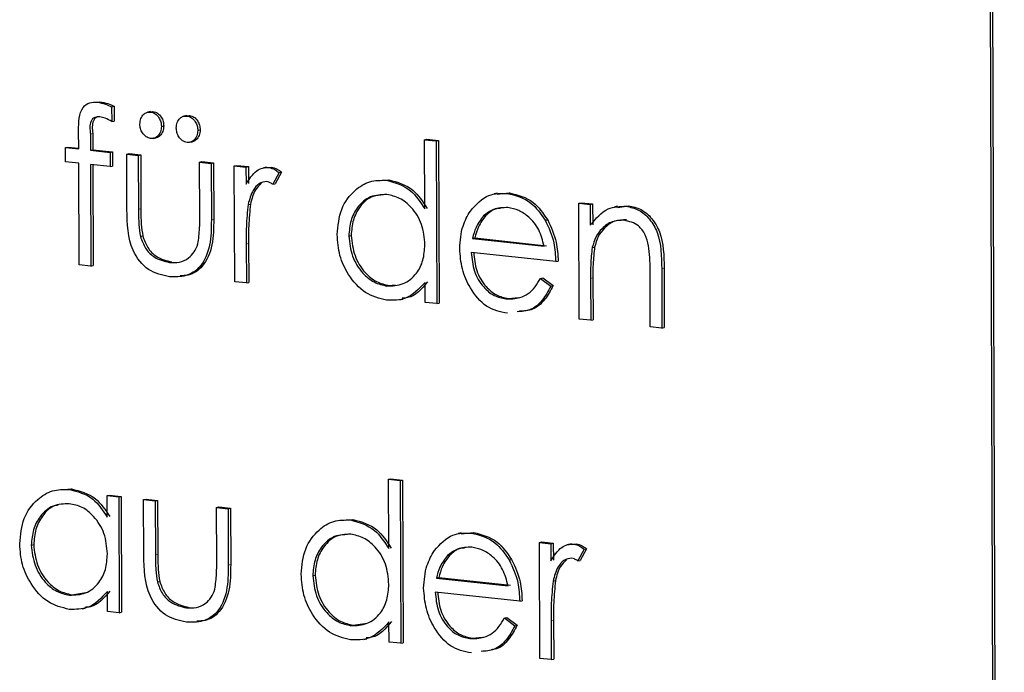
# Model space of a CAD drawing. Header units: millimetres. Extents: x 0 to 2100, y 0 to 1485.
# Tile 40 of 44: x 1701 to 1713, y 1232 to 1240. Entities that reach past the tile are written whole.
import ezdxf

# ---------------------------------------------------------------- set-up
doc = ezdxf.new("R2010")
doc.units = ezdxf.units.MM
doc.header["$LTSCALE"] = 5

msp = doc.modelspace()

# ---------------------------------------------------------------- linework, layer by layer
at = {"color": 7, "linetype": 'Continuous', "lineweight": 25}
for p, q in [((1712.898, 1199.859), (1712.728, 1248.293)), ((1712.927, 1199.865), (1712.758, 1248.3)), ((1701.631, 1239.306), (1701.661, 1239.312)), ((1701.807, 1239.25), (1701.837, 1239.256)), ((1701.807, 1239.25), (1701.808, 1239.065)), ((1701.837, 1239.256), (1701.838, 1239.071)), ((1701.808, 1239.065), (1701.838, 1239.071)), ((1702.29, 1239.189), (1702.252, 1239.181)), ((1702.286, 1239.186), (1702.322, 1239.19)), ((1702.292, 1239.184), (1702.322, 1239.19)), ((1702.743, 1239.14), (1702.706, 1239.132)), ((1702.74, 1239.137), (1702.775, 1239.141)), ((1702.746, 1239.134), (1702.775, 1239.141)), ((1701.397, 1238.723), (1701.396, 1238.954)), ((1702.427, 1239.004), (1702.456, 1239.011)), ((1702.88, 1238.955), (1702.91, 1238.961)), ((1701.542, 1238.908), (1701.542, 1238.708)), ((1701.571, 1238.914), (1701.572, 1238.714)), ((1702.324, 1238.855), (1702.362, 1238.863)), ((1705.705, 1238.839), (1705.735, 1238.845)), ((1705.708, 1237.976), (1705.705, 1238.839)), ((1705.705, 1238.839), (1705.85, 1238.823)), ((1705.735, 1238.845), (1705.879, 1238.829)), ((1705.85, 1238.823), (1705.879, 1238.829)), ((1705.85, 1238.823), (1705.857, 1236.796)), ((1705.879, 1238.829), (1705.886, 1236.802)), ((1701.232, 1238.741), (1701.262, 1238.747)), ((1701.233, 1238.564), (1701.232, 1238.741)), ((1701.232, 1238.741), (1701.397, 1238.723)), ((1701.262, 1238.747), (1701.397, 1238.733)), ((1701.542, 1238.708), (1701.572, 1238.714)), ((1701.542, 1238.708), (1701.789, 1238.681)), ((1701.572, 1238.714), (1701.818, 1238.687)), ((1702.778, 1238.806), (1702.815, 1238.813)), ((1701.789, 1238.681), (1701.818, 1238.687)), ((1701.789, 1238.681), (1701.789, 1238.503)), ((1701.818, 1238.687), (1701.819, 1238.51)), ((1701.995, 1238.658), (1702.025, 1238.665)), ((1701.995, 1238.658), (1702.139, 1238.643)), ((1701.997, 1237.968), (1701.995, 1238.658)), ((1702.025, 1238.665), (1702.169, 1238.649)), ((1702.139, 1238.643), (1702.169, 1238.649)), ((1702.139, 1238.643), (1702.142, 1237.973)), ((1702.169, 1238.649), (1702.171, 1237.979)), ((1701.398, 1238.546), (1701.233, 1238.564)), ((1701.402, 1237.279), (1701.398, 1238.546)), ((1701.789, 1238.503), (1701.543, 1238.53)), ((1701.543, 1238.53), (1701.546, 1237.263)), ((1701.572, 1238.527), (1701.576, 1237.269)), ((1701.789, 1238.503), (1701.819, 1238.51)), ((1702.902, 1238.56), (1702.932, 1238.566)), ((1702.905, 1237.89), (1702.902, 1238.56)), ((1702.902, 1238.56), (1703.047, 1238.544)), ((1702.932, 1238.566), (1703.076, 1238.551)), ((1703.047, 1238.544), (1703.076, 1238.551)), ((1703.047, 1238.544), (1703.049, 1237.841)), ((1703.076, 1238.551), (1703.079, 1237.847)), ((1703.335, 1238.513), (1703.365, 1238.519)), ((1703.335, 1238.513), (1703.48, 1238.497)), ((1703.341, 1237.068), (1703.335, 1238.513)), ((1703.365, 1238.519), (1703.51, 1238.504)), ((1703.48, 1238.497), (1703.51, 1238.504)), ((1703.48, 1238.497), (1703.481, 1238.285)), ((1703.51, 1238.504), (1703.51, 1238.291)), ((1703.735, 1238.496), (1703.698, 1238.488)), ((1703.731, 1238.493), (1703.796, 1238.498)), ((1703.767, 1238.492), (1703.796, 1238.498)), ((1703.892, 1238.429), (1703.814, 1238.283)), ((1703.922, 1238.435), (1703.843, 1238.29)), ((1703.892, 1238.429), (1703.922, 1238.435)), ((1705.169, 1238.331), (1705.261, 1238.339)), ((1705.231, 1238.333), (1705.261, 1238.339)), ((1703.814, 1238.283), (1703.843, 1238.29)), ((1706.61, 1238.171), (1706.573, 1238.163)), ((1706.609, 1238.158), (1706.765, 1238.176)), ((1706.735, 1238.17), (1706.765, 1238.176)), ((1703.507, 1238.031), (1703.537, 1238.037)), ((1707.625, 1238.048), (1707.655, 1238.054)), ((1707.625, 1238.048), (1707.77, 1238.032)), ((1707.63, 1236.603), (1707.625, 1238.048)), ((1707.655, 1238.054), (1707.799, 1238.038)), ((1707.77, 1238.032), (1707.799, 1238.038)), ((1707.77, 1238.032), (1707.77, 1237.772)), ((1707.799, 1238.038), (1707.8, 1237.778)), ((1708.11, 1238.01), (1708.073, 1238.003)), ((1708.109, 1237.995), (1708.246, 1238.015)), ((1708.217, 1238.009), (1708.246, 1238.015)), ((1706.441, 1237.889), (1706.47, 1237.895)), ((1707.209, 1237.834), (1707.239, 1237.84)), ((1702.166, 1237.632), (1702.195, 1237.639)), ((1704.761, 1237.638), (1704.791, 1237.645)), ((1706.302, 1237.609), (1706.332, 1237.615)), ((1706.302, 1237.609), (1707.194, 1237.512)), ((1706.332, 1237.615), (1707.224, 1237.518)), ((1703.483, 1237.538), (1703.485, 1237.053)), ((1703.513, 1237.544), (1703.515, 1237.059)), ((1707.794, 1237.495), (1707.823, 1237.501)), ((1707.339, 1237.319), (1706.287, 1237.433)), ((1701.546, 1237.263), (1701.402, 1237.279)), ((1701.546, 1237.263), (1701.576, 1237.269)), ((1702.528, 1237.309), (1702.557, 1237.315)), ((1707.339, 1237.319), (1707.369, 1237.325)), ((1708.659, 1237.229), (1708.661, 1236.491)), ((1708.689, 1237.235), (1708.691, 1236.498)), ((1707.15, 1237.111), (1707.179, 1237.118)), ((1707.15, 1237.111), (1707.278, 1237.015)), ((1707.179, 1237.118), (1707.308, 1237.021)), ((1707.773, 1237.11), (1707.775, 1236.588)), ((1707.802, 1237.116), (1707.804, 1236.594)), ((1708.517, 1236.507), (1708.515, 1237.187)), ((1703.485, 1237.053), (1703.341, 1237.068)), ((1703.485, 1237.053), (1703.515, 1237.059)), ((1705.237, 1237.015), (1705.266, 1237.021)), ((1705.266, 1237.021), (1705.337, 1237.031)), ((1705.712, 1236.811), (1705.711, 1237.061)), ((1707.278, 1237.015), (1707.308, 1237.021)), ((1706.718, 1236.854), (1706.748, 1236.86)), ((1706.748, 1236.86), (1706.879, 1236.873)), ((1705.396, 1236.844), (1705.433, 1236.852)), ((1705.857, 1236.796), (1705.712, 1236.811)), ((1705.857, 1236.796), (1705.886, 1236.802)), ((1707.775, 1236.588), (1707.63, 1236.603)), ((1707.775, 1236.588), (1707.804, 1236.594)), ((1708.661, 1236.491), (1708.517, 1236.507)), ((1708.661, 1236.491), (1708.691, 1236.498)), ((1705.256, 1234.606), (1705.286, 1234.612)), ((1705.256, 1234.606), (1705.4, 1234.59)), ((1705.259, 1233.743), (1705.256, 1234.606)), ((1705.286, 1234.612), (1705.43, 1234.596)), ((1705.4, 1234.59), (1705.43, 1234.596)), ((1705.4, 1234.59), (1705.408, 1232.563)), ((1705.43, 1234.596), (1705.437, 1232.569)), ((1701.214, 1234.478), (1701.306, 1234.486)), ((1701.276, 1234.48), (1701.306, 1234.486)), ((1701.752, 1234.403), (1701.782, 1234.409)), ((1701.782, 1234.409), (1701.926, 1234.394)), ((1701.753, 1234.136), (1701.752, 1234.403)), ((1701.752, 1234.403), (1701.897, 1234.387)), ((1701.897, 1234.387), (1701.926, 1234.394)), ((1701.897, 1234.387), (1701.902, 1232.943)), ((1701.926, 1234.394), (1701.931, 1232.949)), ((1702.206, 1234.354), (1702.236, 1234.36)), ((1702.206, 1234.354), (1702.35, 1234.338)), ((1702.208, 1233.664), (1702.206, 1234.354)), ((1702.236, 1234.36), (1702.38, 1234.344)), ((1702.35, 1234.338), (1702.38, 1234.344)), ((1702.35, 1234.338), (1702.353, 1233.668)), ((1702.38, 1234.344), (1702.382, 1233.674)), ((1703.113, 1234.255), (1703.143, 1234.262)), ((1703.116, 1233.585), (1703.113, 1234.255)), ((1703.113, 1234.255), (1703.258, 1234.24)), ((1703.143, 1234.262), (1703.287, 1234.246)), ((1703.258, 1234.24), (1703.287, 1234.246)), ((1703.258, 1234.24), (1703.26, 1233.536)), ((1703.287, 1234.246), (1703.29, 1233.543)), ((1704.72, 1234.098), (1704.812, 1234.106)), ((1704.782, 1234.1), (1704.812, 1234.106)), ((1706.161, 1233.938), (1706.124, 1233.93)), ((1706.16, 1233.925), (1706.316, 1233.943)), ((1706.286, 1233.937), (1706.316, 1233.943)), ((1707.135, 1233.819), (1707.165, 1233.826)), ((1707.135, 1233.819), (1707.279, 1233.804)), ((1707.14, 1232.375), (1707.135, 1233.819)), ((1707.165, 1233.826), (1707.309, 1233.81)), ((1707.279, 1233.804), (1707.309, 1233.81)), ((1707.279, 1233.804), (1707.28, 1233.591)), ((1707.309, 1233.81), (1707.31, 1233.597)), ((1707.534, 1233.802), (1707.497, 1233.794)), ((1707.531, 1233.799), (1707.596, 1233.804)), ((1707.566, 1233.798), (1707.596, 1233.804)), ((1700.806, 1233.786), (1700.836, 1233.792)), ((1707.692, 1233.735), (1707.613, 1233.59)), ((1707.722, 1233.741), (1707.643, 1233.596)), ((1707.692, 1233.735), (1707.722, 1233.741)), ((1705.992, 1233.656), (1706.021, 1233.662)), ((1706.76, 1233.601), (1706.79, 1233.607)), ((1707.613, 1233.59), (1707.643, 1233.596)), ((1702.377, 1233.328), (1702.406, 1233.334)), ((1704.312, 1233.405), (1704.342, 1233.412)), ((1705.853, 1233.376), (1705.883, 1233.382)), ((1705.853, 1233.376), (1706.745, 1233.279)), ((1705.883, 1233.382), (1706.775, 1233.285)), ((1707.307, 1233.338), (1707.336, 1233.344)), ((1701.311, 1233.168), (1701.486, 1233.194)), ((1701.757, 1232.958), (1701.756, 1233.208)), ((1706.89, 1233.086), (1705.838, 1233.2)), ((1701.282, 1233.162), (1701.311, 1233.168)), ((1706.89, 1233.086), (1706.92, 1233.092)), ((1701.441, 1232.991), (1701.478, 1232.999)), ((1701.902, 1232.943), (1701.757, 1232.958)), ((1701.902, 1232.943), (1701.931, 1232.949)), ((1702.739, 1233.004), (1702.768, 1233.01)), ((1704.817, 1232.788), (1704.992, 1232.814)), ((1705.263, 1232.578), (1705.262, 1232.828)), ((1706.701, 1232.878), (1706.73, 1232.885)), ((1706.701, 1232.878), (1706.829, 1232.782)), ((1706.73, 1232.885), (1706.859, 1232.788)), ((1707.283, 1232.845), (1707.284, 1232.359)), ((1707.312, 1232.851), (1707.314, 1232.365)), ((1704.788, 1232.782), (1704.817, 1232.788)), ((1706.829, 1232.782), (1706.859, 1232.788)), ((1704.947, 1232.611), (1704.984, 1232.619)), ((1705.408, 1232.563), (1705.263, 1232.578)), ((1705.408, 1232.563), (1705.437, 1232.569)), ((1706.269, 1232.621), (1706.299, 1232.627)), ((1706.299, 1232.627), (1706.43, 1232.64)), ((1707.284, 1232.359), (1707.14, 1232.375)), ((1707.284, 1232.359), (1707.314, 1232.365))]:
    msp.add_line(p, q, dxfattribs=at)
at = {"color": 8, "linetype": 'Continuous', "lineweight": 18}
for p, q in [((1701.542, 1238.908), (1701.571, 1238.914)), ((1702.142, 1237.973), (1702.171, 1237.979)), ((1703.049, 1237.841), (1703.079, 1237.847)), ((1703.483, 1237.538), (1703.513, 1237.544)), ((1708.659, 1237.229), (1708.689, 1237.235)), ((1707.773, 1237.11), (1707.802, 1237.116)), ((1702.353, 1233.668), (1702.382, 1233.674)), ((1703.26, 1233.536), (1703.29, 1233.543)), ((1707.283, 1232.845), (1707.312, 1232.851))]:
    msp.add_line(p, q, dxfattribs=at)
at = {"color": 7, "linetype": 'Continuous', "lineweight": 25}
for points, knots in [([(1701.396, 1238.954), (1701.396, 1239.005), (1701.396, 1239.107), (1701.438, 1239.244), (1701.533, 1239.307), (1701.598, 1239.306), (1701.631, 1239.306)], [0, 0, 0, 0, 0.281848, 0.559462, 0.779305, 1, 1, 1, 1]), ([(1701.631, 1239.306), (1701.665, 1239.299), (1701.724, 1239.288), (1701.782, 1239.261), (1701.807, 1239.25)], [0, 0, 0, 0, 0.559721, 1, 1, 1, 1]), ([(1701.661, 1239.312), (1701.694, 1239.306), (1701.754, 1239.294), (1701.812, 1239.267), (1701.837, 1239.256)], [0, 0, 0, 0, 0.559721, 1, 1, 1, 1]), ([(1701.662, 1239.125), (1701.639, 1239.125), (1701.606, 1239.125), (1701.569, 1239.1), (1701.529, 1239.037), (1701.536, 1238.966), (1701.542, 1238.908)], [0, 0, 0, 0, 0.249495, 0.374811, 0.499255, 1, 1, 1, 1]), ([(1701.623, 1239.12), (1701.615, 1239.116), (1701.597, 1239.105), (1701.559, 1239.043), (1701.566, 1238.971), (1701.571, 1238.914)], [0, 0, 0, 0, 0.145588, 0.315659, 1, 1, 1, 1]), ([(1701.808, 1239.065), (1701.782, 1239.081), (1701.734, 1239.109), (1701.684, 1239.12), (1701.662, 1239.125)], [0, 0, 0, 0, 0.560241, 1, 1, 1, 1]), ([(1702.159, 1239.033), (1702.161, 1239.057), (1702.165, 1239.105), (1702.202, 1239.155), (1702.245, 1239.184), (1702.277, 1239.184), (1702.292, 1239.184)], [0, 0, 0, 0, 0.279555, 0.559203, 0.77952, 1, 1, 1, 1]), ([(1702.292, 1239.184), (1702.312, 1239.179), (1702.352, 1239.169), (1702.395, 1239.119), (1702.423, 1239.062), (1702.425, 1239.024), (1702.427, 1239.004)], [0, 0, 0, 0, 0.279492, 0.559245, 0.779507, 1, 1, 1, 1]), ([(1702.322, 1239.19), (1702.342, 1239.185), (1702.381, 1239.175), (1702.425, 1239.125), (1702.452, 1239.068), (1702.455, 1239.03), (1702.456, 1239.011)], [0, 0, 0, 0, 0.279492, 0.559245, 0.779507, 1, 1, 1, 1]), ([(1702.612, 1238.984), (1702.615, 1239.008), (1702.619, 1239.056), (1702.656, 1239.106), (1702.699, 1239.135), (1702.73, 1239.134), (1702.746, 1239.134)], [0, 0, 0, 0, 0.279555, 0.559203, 0.77952, 1, 1, 1, 1]), ([(1702.746, 1239.134), (1702.766, 1239.129), (1702.805, 1239.12), (1702.849, 1239.069), (1702.876, 1239.013), (1702.879, 1238.974), (1702.88, 1238.955)], [0, 0, 0, 0, 0.279492, 0.559245, 0.779507, 1, 1, 1, 1]), ([(1702.775, 1239.141), (1702.795, 1239.136), (1702.835, 1239.126), (1702.878, 1239.076), (1702.906, 1239.019), (1702.909, 1238.981), (1702.91, 1238.961)], [0, 0, 0, 0, 0.279492, 0.559245, 0.779507, 1, 1, 1, 1]), ([(1702.293, 1238.854), (1702.273, 1238.859), (1702.234, 1238.87), (1702.19, 1238.919), (1702.163, 1238.976), (1702.16, 1239.014), (1702.159, 1239.033)], [0, 0, 0, 0, 0.279601, 0.559295, 0.779654, 1, 1, 1, 1]), ([(1702.427, 1239.004), (1702.424, 1238.98), (1702.42, 1238.932), (1702.383, 1238.883), (1702.34, 1238.854), (1702.309, 1238.854), (1702.293, 1238.854)], [0, 0, 0, 0, 0.279537, 0.559334, 0.779644, 1, 1, 1, 1]), ([(1702.456, 1239.011), (1702.454, 1238.986), (1702.45, 1238.938), (1702.413, 1238.89), (1702.38, 1238.865), (1702.361, 1238.864), (1702.358, 1238.864)], [0, 0, 0, 0, 0.335911, 0.672136, 0.936875, 1, 1, 1, 1]), ([(1702.747, 1238.805), (1702.727, 1238.81), (1702.688, 1238.82), (1702.644, 1238.87), (1702.617, 1238.927), (1702.614, 1238.965), (1702.612, 1238.984)], [0, 0, 0, 0, 0.279601, 0.559295, 0.779654, 1, 1, 1, 1]), ([(1702.88, 1238.955), (1702.878, 1238.931), (1702.874, 1238.883), (1702.837, 1238.834), (1702.793, 1238.805), (1702.762, 1238.805), (1702.747, 1238.805)], [0, 0, 0, 0, 0.2795366, 0.5593344, 0.7796438, 1, 1, 1, 1]), ([(1702.91, 1238.961), (1702.908, 1238.937), (1702.903, 1238.889), (1702.867, 1238.841), (1702.834, 1238.816), (1702.815, 1238.815), (1702.811, 1238.814)], [0, 0, 0, 0, 0.3359109, 0.6721357, 0.936875, 1, 1, 1, 1]), ([(1703.481, 1238.285), (1703.521, 1238.348), (1703.577, 1238.437), (1703.687, 1238.492), (1703.74, 1238.492), (1703.767, 1238.492)], [0, 0, 0, 0, 0.558788, 0.779481, 1, 1, 1, 1]), ([(1703.767, 1238.492), (1703.792, 1238.485), (1703.836, 1238.474), (1703.875, 1238.442), (1703.892, 1238.429)], [0, 0, 0, 0, 0.559243, 1, 1, 1, 1]), ([(1703.796, 1238.498), (1703.821, 1238.491), (1703.866, 1238.48), (1703.905, 1238.449), (1703.922, 1238.435)], [0, 0, 0, 0, 0.559243, 1, 1, 1, 1]), ([(1704.617, 1237.656), (1704.627, 1237.766), (1704.649, 1237.985), (1704.818, 1238.207), (1705.019, 1238.334), (1705.161, 1238.333), (1705.231, 1238.333)], [0, 0, 0, 0, 0.279413, 0.559191, 0.779548, 1, 1, 1, 1]), ([(1705.231, 1238.333), (1705.338, 1238.303), (1705.528, 1238.251), (1705.653, 1238.06), (1705.708, 1237.976)], [0, 0, 0, 0, 0.5584261, 1, 1, 1, 1]), ([(1705.261, 1238.339), (1705.368, 1238.31), (1705.558, 1238.257), (1705.683, 1238.067), (1705.738, 1237.983)], [0, 0, 0, 0, 0.5584261, 1, 1, 1, 1]), ([(1703.74, 1238.317), (1703.706, 1238.312), (1703.638, 1238.301), (1703.551, 1238.194), (1703.524, 1238.093), (1703.507, 1238.031)], [0, 0, 0, 0, 0.278336, 0.558768, 1, 1, 1, 1]), ([(1703.672, 1238.295), (1703.646, 1238.27), (1703.578, 1238.205), (1703.553, 1238.101), (1703.537, 1238.037)], [0, 0, 0, 0, 0.388591, 1, 1, 1, 1]), ([(1703.814, 1238.283), (1703.8, 1238.292), (1703.777, 1238.308), (1703.751, 1238.315), (1703.74, 1238.317)], [0, 0, 0, 0, 0.560396, 1, 1, 1, 1]), ([(1705.234, 1238.155), (1705.165, 1238.153), (1705.027, 1238.148), (1704.871, 1238.014), (1704.778, 1237.836), (1704.767, 1237.704), (1704.761, 1237.638)], [0, 0, 0, 0, 0.2797672, 0.5592905, 0.7797189, 1, 1, 1, 1]), ([(1705.194, 1238.151), (1705.15, 1238.148), (1705.036, 1238.142), (1704.901, 1238.02), (1704.808, 1237.842), (1704.796, 1237.71), (1704.791, 1237.645)], [0, 0, 0, 0, 0.2025565, 0.5120454, 0.7561042, 1, 1, 1, 1]), ([(1705.71, 1237.53), (1705.702, 1237.617), (1705.686, 1237.79), (1705.555, 1237.992), (1705.398, 1238.121), (1705.289, 1238.144), (1705.234, 1238.155)], [0, 0, 0, 0, 0.2796602, 0.5592103, 0.7794872, 1, 1, 1, 1]), ([(1706.276, 1237.95), (1706.348, 1238.03), (1706.477, 1238.172), (1706.656, 1238.171), (1706.735, 1238.17)], [0, 0, 0, 0, 0.558577, 1, 1, 1, 1]), ([(1706.735, 1238.17), (1706.84, 1238.144), (1707.027, 1238.097), (1707.153, 1237.915), (1707.209, 1237.834)], [0, 0, 0, 0, 0.558919, 1, 1, 1, 1]), ([(1706.765, 1238.176), (1706.869, 1238.15), (1707.056, 1238.103), (1707.183, 1237.921), (1707.239, 1237.84)], [0, 0, 0, 0, 0.558919, 1, 1, 1, 1]), ([(1702.527, 1237.131), (1702.437, 1237.15), (1702.259, 1237.186), (1702.008, 1237.502), (1702.001, 1237.791), (1701.997, 1237.968)], [0, 0, 0, 0, 0.28097, 0.559785, 1, 1, 1, 1]), ([(1702.142, 1237.973), (1702.142, 1237.909), (1702.142, 1237.796), (1702.158, 1237.682), (1702.166, 1237.632)], [0, 0, 0, 0, 0.560377, 1, 1, 1, 1]), ([(1702.171, 1237.979), (1702.171, 1237.915), (1702.172, 1237.802), (1702.188, 1237.688), (1702.195, 1237.639)], [0, 0, 0, 0, 0.560377, 1, 1, 1, 1]), ([(1703.507, 1238.031), (1703.498, 1237.94), (1703.482, 1237.777), (1703.483, 1237.611), (1703.483, 1237.538)], [0, 0, 0, 0, 0.559636, 1, 1, 1, 1]), ([(1703.537, 1238.037), (1703.528, 1237.946), (1703.511, 1237.784), (1703.512, 1237.618), (1703.513, 1237.544)], [0, 0, 0, 0, 0.559636, 1, 1, 1, 1]), ([(1706.743, 1237.992), (1706.681, 1237.992), (1706.569, 1237.992), (1706.48, 1237.92), (1706.441, 1237.889)], [0, 0, 0, 0, 0.5594582, 1, 1, 1, 1]), ([(1706.651, 1237.983), (1706.631, 1237.982), (1706.563, 1237.978), (1706.509, 1237.929), (1706.47, 1237.895)], [0, 0, 0, 0, 0.290491, 1, 1, 1, 1]), ([(1707.194, 1237.512), (1707.176, 1237.582), (1707.14, 1237.723), (1707.017, 1237.874), (1706.879, 1237.964), (1706.789, 1237.982), (1706.743, 1237.992)], [0, 0, 0, 0, 0.280138, 0.559194, 0.779598, 1, 1, 1, 1]), ([(1707.77, 1237.772), (1707.839, 1237.855), (1707.961, 1238.004), (1708.138, 1238.008), (1708.217, 1238.009)], [0, 0, 0, 0, 0.559141, 1, 1, 1, 1]), ([(1708.217, 1238.009), (1708.269, 1237.998), (1708.375, 1237.975), (1708.514, 1237.856), (1708.655, 1237.61), (1708.657, 1237.386), (1708.659, 1237.229)], [0, 0, 0, 0, 0.187021, 0.37389, 0.56061, 1, 1, 1, 1]), ([(1708.246, 1238.015), (1708.299, 1238.004), (1708.405, 1237.981), (1708.543, 1237.862), (1708.684, 1237.616), (1708.687, 1237.392), (1708.689, 1237.235)], [0, 0, 0, 0, 0.187021, 0.37389, 0.56061, 1, 1, 1, 1]), ([(1703.049, 1237.841), (1703.048, 1237.733), (1703.046, 1237.519), (1702.934, 1237.249), (1702.734, 1237.125), (1702.596, 1237.129), (1702.527, 1237.131)], [0, 0, 0, 0, 0.281501, 0.559646, 0.779298, 1, 1, 1, 1]), ([(1703.079, 1237.847), (1703.078, 1237.739), (1703.076, 1237.524), (1702.964, 1237.258), (1702.796, 1237.145), (1702.693, 1237.144), (1702.659, 1237.144)], [0, 0, 0, 0, 0.316844, 0.629912, 0.877143, 1, 1, 1, 1]), ([(1702.882, 1237.54), (1702.891, 1237.605), (1702.906, 1237.72), (1702.905, 1237.838), (1702.905, 1237.89)], [0, 0, 0, 0, 0.559371, 1, 1, 1, 1]), ([(1706.143, 1237.483), (1706.15, 1237.58), (1706.162, 1237.754), (1706.241, 1237.89), (1706.276, 1237.95)], [0, 0, 0, 0, 0.559427, 1, 1, 1, 1]), ([(1706.441, 1237.889), (1706.406, 1237.844), (1706.343, 1237.763), (1706.315, 1237.656), (1706.302, 1237.609)], [0, 0, 0, 0, 0.558795, 1, 1, 1, 1]), ([(1706.47, 1237.895), (1706.435, 1237.85), (1706.373, 1237.77), (1706.344, 1237.662), (1706.332, 1237.615)], [0, 0, 0, 0, 0.558795, 1, 1, 1, 1]), ([(1708.222, 1237.841), (1708.171, 1237.84), (1708.069, 1237.838), (1707.95, 1237.749), (1707.863, 1237.637), (1707.837, 1237.546), (1707.823, 1237.501)], [0, 0, 0, 0, 0.279553, 0.559373, 0.779703, 1, 1, 1, 1]), ([(1707.209, 1237.834), (1707.252, 1237.743), (1707.327, 1237.579), (1707.335, 1237.399), (1707.339, 1237.319)], [0, 0, 0, 0, 0.558897, 1, 1, 1, 1]), ([(1707.239, 1237.84), (1707.281, 1237.749), (1707.357, 1237.585), (1707.365, 1237.405), (1707.369, 1237.325)], [0, 0, 0, 0, 0.558897, 1, 1, 1, 1]), ([(1708.192, 1237.834), (1708.141, 1237.833), (1708.039, 1237.831), (1707.92, 1237.743), (1707.834, 1237.63), (1707.807, 1237.54), (1707.794, 1237.495)], [0, 0, 0, 0, 0.279553, 0.559373, 0.779703, 1, 1, 1, 1]), ([(1708.496, 1237.517), (1708.485, 1237.564), (1708.461, 1237.659), (1708.356, 1237.797), (1708.254, 1237.82), (1708.192, 1237.834)], [0, 0, 0, 0, 0.281192, 0.561331, 1, 1, 1, 1]), ([(1702.166, 1237.632), (1702.184, 1237.582), (1702.22, 1237.481), (1702.349, 1237.352), (1702.46, 1237.325), (1702.528, 1237.309)], [0, 0, 0, 0, 0.280117, 0.560544, 1, 1, 1, 1]), ([(1702.195, 1237.639), (1702.213, 1237.588), (1702.249, 1237.487), (1702.379, 1237.358), (1702.49, 1237.331), (1702.557, 1237.315)], [0, 0, 0, 0, 0.280117, 0.560544, 1, 1, 1, 1]), ([(1705.232, 1236.838), (1705.142, 1236.861), (1704.961, 1236.906), (1704.76, 1237.132), (1704.636, 1237.392), (1704.623, 1237.568), (1704.617, 1237.656)], [0, 0, 0, 0, 0.279573, 0.559333, 0.779589, 1, 1, 1, 1]), ([(1704.761, 1237.638), (1704.771, 1237.553), (1704.791, 1237.382), (1704.918, 1237.18), (1705.074, 1237.052), (1705.183, 1237.027), (1705.237, 1237.015)], [0, 0, 0, 0, 0.279429, 0.559146, 0.77957, 1, 1, 1, 1]), ([(1704.791, 1237.645), (1704.801, 1237.559), (1704.821, 1237.388), (1704.948, 1237.186), (1705.104, 1237.058), (1705.212, 1237.033), (1705.266, 1237.021)], [0, 0, 0, 0, 0.279429, 0.559146, 0.77957, 1, 1, 1, 1]), ([(1702.528, 1237.309), (1702.569, 1237.307), (1702.653, 1237.304), (1702.76, 1237.354), (1702.841, 1237.435), (1702.868, 1237.505), (1702.882, 1237.54)], [0, 0, 0, 0, 0.28027, 0.560007, 0.780074, 1, 1, 1, 1]), ([(1705.237, 1237.015), (1705.306, 1237.018), (1705.443, 1237.023), (1705.603, 1237.151), (1705.696, 1237.332), (1705.705, 1237.464), (1705.71, 1237.53)], [0, 0, 0, 0, 0.279822, 0.559387, 0.779603, 1, 1, 1, 1]), ([(1706.737, 1236.675), (1706.647, 1236.694), (1706.469, 1236.733), (1706.276, 1236.965), (1706.163, 1237.224), (1706.15, 1237.396), (1706.143, 1237.483)], [0, 0, 0, 0, 0.279885, 0.558859, 0.779462, 1, 1, 1, 1]), ([(1707.794, 1237.495), (1707.786, 1237.424), (1707.772, 1237.297), (1707.773, 1237.167), (1707.773, 1237.11)], [0, 0, 0, 0, 0.559658, 1, 1, 1, 1]), ([(1707.823, 1237.501), (1707.816, 1237.43), (1707.802, 1237.303), (1707.802, 1237.173), (1707.802, 1237.116)], [0, 0, 0, 0, 0.559658, 1, 1, 1, 1]), ([(1708.515, 1237.187), (1708.515, 1237.248), (1708.515, 1237.358), (1708.502, 1237.469), (1708.496, 1237.517)], [0, 0, 0, 0, 0.560255, 1, 1, 1, 1]), ([(1706.287, 1237.433), (1706.295, 1237.354), (1706.31, 1237.196), (1706.425, 1237.006), (1706.568, 1236.886), (1706.668, 1236.865), (1706.718, 1236.854)], [0, 0, 0, 0, 0.279963, 0.559359, 0.779526, 1, 1, 1, 1]), ([(1706.317, 1237.439), (1706.325, 1237.36), (1706.34, 1237.202), (1706.454, 1237.013), (1706.597, 1236.892), (1706.698, 1236.871), (1706.748, 1236.86)], [0, 0, 0, 0, 0.279963, 0.559359, 0.779526, 1, 1, 1, 1]), ([(1706.718, 1236.854), (1706.777, 1236.855), (1706.875, 1236.856), (1706.999, 1236.915), (1707.085, 1237.002), (1707.128, 1237.075), (1707.15, 1237.111)], [0, 0, 0, 0, 0.339465, 0.559626, 0.779498, 1, 1, 1, 1]), ([(1705.711, 1237.061), (1705.636, 1236.98), (1705.5, 1236.836), (1705.314, 1236.837), (1705.232, 1236.838)], [0, 0, 0, 0, 0.558763, 1, 1, 1, 1]), ([(1705.741, 1237.067), (1705.668, 1236.98), (1705.577, 1236.872), (1705.452, 1236.864), (1705.428, 1236.863)], [0, 0, 0, 0, 0.8101287, 1, 1, 1, 1]), ([(1707.278, 1237.015), (1707.246, 1236.953), (1707.18, 1236.831), (1707.033, 1236.704), (1706.915, 1236.698), (1706.86, 1236.695)], [0, 0, 0, 0, 0.3466, 0.692668, 1, 1, 1, 1]), ([(1707.308, 1237.021), (1707.275, 1236.96), (1707.21, 1236.837), (1707.063, 1236.71), (1706.945, 1236.704), (1706.889, 1236.701)], [0, 0, 0, 0, 0.3466, 0.692668, 1, 1, 1, 1]), ([(1700.662, 1233.803), (1700.672, 1233.913), (1700.694, 1234.132), (1700.863, 1234.354), (1701.064, 1234.481), (1701.206, 1234.48), (1701.276, 1234.48)], [0, 0, 0, 0, 0.279413, 0.559191, 0.779548, 1, 1, 1, 1]), ([(1701.276, 1234.48), (1701.383, 1234.454), (1701.572, 1234.407), (1701.698, 1234.219), (1701.753, 1234.136)], [0, 0, 0, 0, 0.559062, 1, 1, 1, 1]), ([(1701.306, 1234.486), (1701.412, 1234.46), (1701.602, 1234.413), (1701.728, 1234.225), (1701.783, 1234.142)], [0, 0, 0, 0, 0.559062, 1, 1, 1, 1]), ([(1701.279, 1234.302), (1701.21, 1234.3), (1701.072, 1234.295), (1700.916, 1234.162), (1700.823, 1233.983), (1700.812, 1233.851), (1700.806, 1233.786)], [0, 0, 0, 0, 0.279767, 0.559291, 0.779719, 1, 1, 1, 1]), ([(1701.755, 1233.678), (1701.747, 1233.764), (1701.731, 1233.937), (1701.6, 1234.14), (1701.443, 1234.269), (1701.334, 1234.291), (1701.279, 1234.302)], [0, 0, 0, 0, 0.27966, 0.55921, 0.779487, 1, 1, 1, 1]), ([(1701.136, 1234.283), (1701.127, 1234.282), (1701.05, 1234.272), (1700.947, 1234.164), (1700.852, 1233.99), (1700.841, 1233.858), (1700.836, 1233.792)], [0, 0, 0, 0, 0.050041, 0.418721, 0.709458, 1, 1, 1, 1]), ([(1704.168, 1233.423), (1704.178, 1233.533), (1704.2, 1233.752), (1704.369, 1233.974), (1704.57, 1234.101), (1704.712, 1234.1), (1704.782, 1234.1)], [0, 0, 0, 0, 0.279413, 0.559191, 0.779548, 1, 1, 1, 1]), ([(1704.782, 1234.1), (1704.889, 1234.07), (1705.079, 1234.018), (1705.204, 1233.827), (1705.259, 1233.743)], [0, 0, 0, 0, 0.558426, 1, 1, 1, 1]), ([(1704.812, 1234.106), (1704.918, 1234.077), (1705.109, 1234.024), (1705.234, 1233.834), (1705.289, 1233.749)], [0, 0, 0, 0, 0.558426, 1, 1, 1, 1]), ([(1704.785, 1233.922), (1704.716, 1233.92), (1704.578, 1233.915), (1704.422, 1233.781), (1704.329, 1233.603), (1704.318, 1233.471), (1704.312, 1233.405)], [0, 0, 0, 0, 0.279767, 0.559291, 0.779719, 1, 1, 1, 1]), ([(1704.745, 1233.918), (1704.701, 1233.915), (1704.587, 1233.909), (1704.452, 1233.786), (1704.359, 1233.609), (1704.347, 1233.477), (1704.342, 1233.412)], [0, 0, 0, 0, 0.202556, 0.512045, 0.756104, 1, 1, 1, 1]), ([(1705.261, 1233.297), (1705.253, 1233.384), (1705.237, 1233.557), (1705.106, 1233.759), (1704.949, 1233.888), (1704.84, 1233.911), (1704.785, 1233.922)], [0, 0, 0, 0, 0.27966, 0.55921, 0.779487, 1, 1, 1, 1]), ([(1705.827, 1233.717), (1705.899, 1233.797), (1706.028, 1233.939), (1706.207, 1233.937), (1706.286, 1233.937)], [0, 0, 0, 0, 0.558577, 1, 1, 1, 1]), ([(1706.286, 1233.937), (1706.391, 1233.911), (1706.578, 1233.864), (1706.704, 1233.681), (1706.76, 1233.601)], [0, 0, 0, 0, 0.558919, 1, 1, 1, 1]), ([(1706.316, 1233.943), (1706.42, 1233.917), (1706.607, 1233.87), (1706.734, 1233.688), (1706.79, 1233.607)], [0, 0, 0, 0, 0.558919, 1, 1, 1, 1]), ([(1701.277, 1232.985), (1701.187, 1233.008), (1701.006, 1233.053), (1700.805, 1233.279), (1700.681, 1233.539), (1700.668, 1233.715), (1700.662, 1233.803)], [0, 0, 0, 0, 0.279573, 0.559333, 0.779589, 1, 1, 1, 1]), ([(1707.28, 1233.591), (1707.32, 1233.655), (1707.376, 1233.743), (1707.486, 1233.798), (1707.539, 1233.798), (1707.566, 1233.798)], [0, 0, 0, 0, 0.5587877, 0.7794811, 1, 1, 1, 1]), ([(1707.566, 1233.798), (1707.591, 1233.792), (1707.636, 1233.78), (1707.675, 1233.749), (1707.692, 1233.735)], [0, 0, 0, 0, 0.559243, 1, 1, 1, 1]), ([(1707.596, 1233.804), (1707.621, 1233.798), (1707.665, 1233.786), (1707.704, 1233.755), (1707.722, 1233.741)], [0, 0, 0, 0, 0.559243, 1, 1, 1, 1]), ([(1700.806, 1233.786), (1700.816, 1233.7), (1700.836, 1233.529), (1700.963, 1233.327), (1701.119, 1233.199), (1701.228, 1233.174), (1701.282, 1233.162)], [0, 0, 0, 0, 0.2794286, 0.5591463, 0.7795701, 1, 1, 1, 1]), ([(1700.836, 1233.792), (1700.846, 1233.706), (1700.866, 1233.535), (1700.993, 1233.333), (1701.149, 1233.205), (1701.257, 1233.18), (1701.311, 1233.168)], [0, 0, 0, 0, 0.2794286, 0.5591463, 0.7795701, 1, 1, 1, 1]), ([(1701.282, 1233.162), (1701.351, 1233.165), (1701.488, 1233.17), (1701.648, 1233.298), (1701.741, 1233.479), (1701.75, 1233.611), (1701.755, 1233.678)], [0, 0, 0, 0, 0.279822, 0.559387, 0.779603, 1, 1, 1, 1]), ([(1702.382, 1233.674), (1702.382, 1233.611), (1702.383, 1233.497), (1702.399, 1233.384), (1702.406, 1233.334)], [0, 0, 0, 0, 0.560377, 1, 1, 1, 1]), ([(1705.694, 1233.25), (1705.701, 1233.347), (1705.713, 1233.521), (1705.792, 1233.657), (1705.827, 1233.717)], [0, 0, 0, 0, 0.559427, 1, 1, 1, 1]), ([(1706.294, 1233.759), (1706.232, 1233.759), (1706.12, 1233.759), (1706.031, 1233.687), (1705.992, 1233.656)], [0, 0, 0, 0, 0.559458, 1, 1, 1, 1]), ([(1706.202, 1233.75), (1706.182, 1233.749), (1706.114, 1233.745), (1706.06, 1233.696), (1706.021, 1233.662)], [0, 0, 0, 0, 0.290491, 1, 1, 1, 1]), ([(1706.745, 1233.279), (1706.727, 1233.349), (1706.691, 1233.49), (1706.568, 1233.641), (1706.43, 1233.731), (1706.339, 1233.749), (1706.294, 1233.759)], [0, 0, 0, 0, 0.280138, 0.559194, 0.779598, 1, 1, 1, 1]), ([(1702.738, 1232.827), (1702.648, 1232.845), (1702.47, 1232.882), (1702.219, 1233.198), (1702.212, 1233.487), (1702.208, 1233.664)], [0, 0, 0, 0, 0.28097, 0.559785, 1, 1, 1, 1]), ([(1702.353, 1233.668), (1702.353, 1233.605), (1702.353, 1233.491), (1702.369, 1233.378), (1702.377, 1233.328)], [0, 0, 0, 0, 0.560377, 1, 1, 1, 1]), ([(1703.093, 1233.236), (1703.102, 1233.3), (1703.117, 1233.415), (1703.116, 1233.533), (1703.116, 1233.585)], [0, 0, 0, 0, 0.559371, 1, 1, 1, 1]), ([(1705.992, 1233.656), (1705.957, 1233.611), (1705.894, 1233.53), (1705.865, 1233.423), (1705.853, 1233.376)], [0, 0, 0, 0, 0.558795, 1, 1, 1, 1]), ([(1706.021, 1233.662), (1705.986, 1233.617), (1705.924, 1233.537), (1705.895, 1233.429), (1705.883, 1233.382)], [0, 0, 0, 0, 0.558795, 1, 1, 1, 1]), ([(1706.76, 1233.601), (1706.803, 1233.51), (1706.878, 1233.346), (1706.886, 1233.165), (1706.89, 1233.086)], [0, 0, 0, 0, 0.558897, 1, 1, 1, 1]), ([(1706.79, 1233.607), (1706.832, 1233.516), (1706.908, 1233.352), (1706.916, 1233.172), (1706.92, 1233.092)], [0, 0, 0, 0, 0.558897, 1, 1, 1, 1]), ([(1707.539, 1233.624), (1707.505, 1233.618), (1707.437, 1233.607), (1707.35, 1233.5), (1707.323, 1233.399), (1707.307, 1233.338)], [0, 0, 0, 0, 0.278336, 0.558768, 1, 1, 1, 1]), ([(1707.472, 1233.601), (1707.445, 1233.576), (1707.378, 1233.512), (1707.352, 1233.408), (1707.336, 1233.344)], [0, 0, 0, 0, 0.388591, 1, 1, 1, 1]), ([(1707.613, 1233.59), (1707.6, 1233.599), (1707.576, 1233.615), (1707.551, 1233.621), (1707.539, 1233.624)], [0, 0, 0, 0, 0.5603957, 1, 1, 1, 1]), ([(1703.26, 1233.536), (1703.259, 1233.429), (1703.257, 1233.214), (1703.145, 1232.945), (1702.944, 1232.82), (1702.807, 1232.825), (1702.738, 1232.827)], [0, 0, 0, 0, 0.281501, 0.559646, 0.779298, 1, 1, 1, 1]), ([(1703.29, 1233.543), (1703.289, 1233.435), (1703.287, 1233.22), (1703.175, 1232.953), (1703.006, 1232.84), (1702.904, 1232.84), (1702.87, 1232.84)], [0, 0, 0, 0, 0.316844, 0.629912, 0.877143, 1, 1, 1, 1]), ([(1702.377, 1233.328), (1702.395, 1233.277), (1702.43, 1233.177), (1702.56, 1233.047), (1702.671, 1233.02), (1702.739, 1233.004)], [0, 0, 0, 0, 0.280117, 0.560544, 1, 1, 1, 1]), ([(1702.406, 1233.334), (1702.424, 1233.284), (1702.46, 1233.183), (1702.59, 1233.053), (1702.701, 1233.027), (1702.768, 1233.01)], [0, 0, 0, 0, 0.280117, 0.560544, 1, 1, 1, 1]), ([(1704.783, 1232.605), (1704.693, 1232.628), (1704.512, 1232.673), (1704.311, 1232.899), (1704.187, 1233.159), (1704.174, 1233.335), (1704.168, 1233.423)], [0, 0, 0, 0, 0.279573, 0.559333, 0.779589, 1, 1, 1, 1]), ([(1704.312, 1233.405), (1704.322, 1233.32), (1704.342, 1233.149), (1704.469, 1232.947), (1704.625, 1232.819), (1704.734, 1232.794), (1704.788, 1232.782)], [0, 0, 0, 0, 0.279429, 0.559146, 0.77957, 1, 1, 1, 1]), ([(1704.342, 1233.412), (1704.352, 1233.326), (1704.372, 1233.155), (1704.499, 1232.953), (1704.655, 1232.825), (1704.763, 1232.8), (1704.817, 1232.788)], [0, 0, 0, 0, 0.279429, 0.559146, 0.77957, 1, 1, 1, 1]), ([(1707.307, 1233.338), (1707.297, 1233.246), (1707.281, 1233.084), (1707.282, 1232.918), (1707.283, 1232.845)], [0, 0, 0, 0, 0.559636, 1, 1, 1, 1]), ([(1707.336, 1233.344), (1707.327, 1233.253), (1707.311, 1233.09), (1707.312, 1232.924), (1707.312, 1232.851)], [0, 0, 0, 0, 0.559636, 1, 1, 1, 1]), ([(1701.756, 1233.208), (1701.681, 1233.128), (1701.545, 1232.983), (1701.359, 1232.985), (1701.277, 1232.985)], [0, 0, 0, 0, 0.558763, 1, 1, 1, 1]), ([(1701.786, 1233.214), (1701.713, 1233.127), (1701.622, 1233.019), (1701.497, 1233.011), (1701.473, 1233.01)], [0, 0, 0, 0, 0.810129, 1, 1, 1, 1]), ([(1702.739, 1233.004), (1702.78, 1233.002), (1702.864, 1232.999), (1702.971, 1233.05), (1703.052, 1233.13), (1703.079, 1233.201), (1703.093, 1233.236)], [0, 0, 0, 0, 0.28027, 0.560007, 0.780074, 1, 1, 1, 1]), ([(1704.788, 1232.782), (1704.857, 1232.785), (1704.994, 1232.79), (1705.154, 1232.918), (1705.247, 1233.099), (1705.256, 1233.231), (1705.261, 1233.297)], [0, 0, 0, 0, 0.279822, 0.559387, 0.779603, 1, 1, 1, 1]), ([(1706.288, 1232.442), (1706.198, 1232.461), (1706.02, 1232.5), (1705.827, 1232.732), (1705.714, 1232.991), (1705.701, 1233.163), (1705.694, 1233.25)], [0, 0, 0, 0, 0.279885, 0.558859, 0.779462, 1, 1, 1, 1]), ([(1705.838, 1233.2), (1705.846, 1233.121), (1705.861, 1232.963), (1705.976, 1232.773), (1706.119, 1232.653), (1706.219, 1232.632), (1706.269, 1232.621)], [0, 0, 0, 0, 0.279963, 0.559359, 0.779526, 1, 1, 1, 1]), ([(1705.868, 1233.206), (1705.876, 1233.127), (1705.891, 1232.969), (1706.005, 1232.78), (1706.148, 1232.659), (1706.249, 1232.638), (1706.299, 1232.627)], [0, 0, 0, 0, 0.279963, 0.559359, 0.779526, 1, 1, 1, 1]), ([(1705.262, 1232.828), (1705.187, 1232.747), (1705.051, 1232.603), (1704.865, 1232.604), (1704.783, 1232.605)], [0, 0, 0, 0, 0.558763, 1, 1, 1, 1]), ([(1705.292, 1232.834), (1705.219, 1232.747), (1705.128, 1232.639), (1705.003, 1232.631), (1704.979, 1232.63)], [0, 0, 0, 0, 0.810129, 1, 1, 1, 1]), ([(1706.269, 1232.621), (1706.328, 1232.622), (1706.426, 1232.623), (1706.55, 1232.682), (1706.636, 1232.769), (1706.679, 1232.842), (1706.701, 1232.878)], [0, 0, 0, 0, 0.339465, 0.559626, 0.779498, 1, 1, 1, 1]), ([(1706.829, 1232.782), (1706.797, 1232.72), (1706.731, 1232.598), (1706.584, 1232.471), (1706.466, 1232.465), (1706.411, 1232.462)], [0, 0, 0, 0, 0.3466, 0.692668, 1, 1, 1, 1]), ([(1706.859, 1232.788), (1706.826, 1232.727), (1706.76, 1232.606), (1706.642, 1232.493), (1706.558, 1232.485), (1706.535, 1232.483)], [0, 0, 0, 0, 0.422842, 0.845035, 1, 1, 1, 1])]:
    msp.add_open_spline(points, degree=3, knots=knots, dxfattribs=at)

doc.saveas('drawing.dxf')
